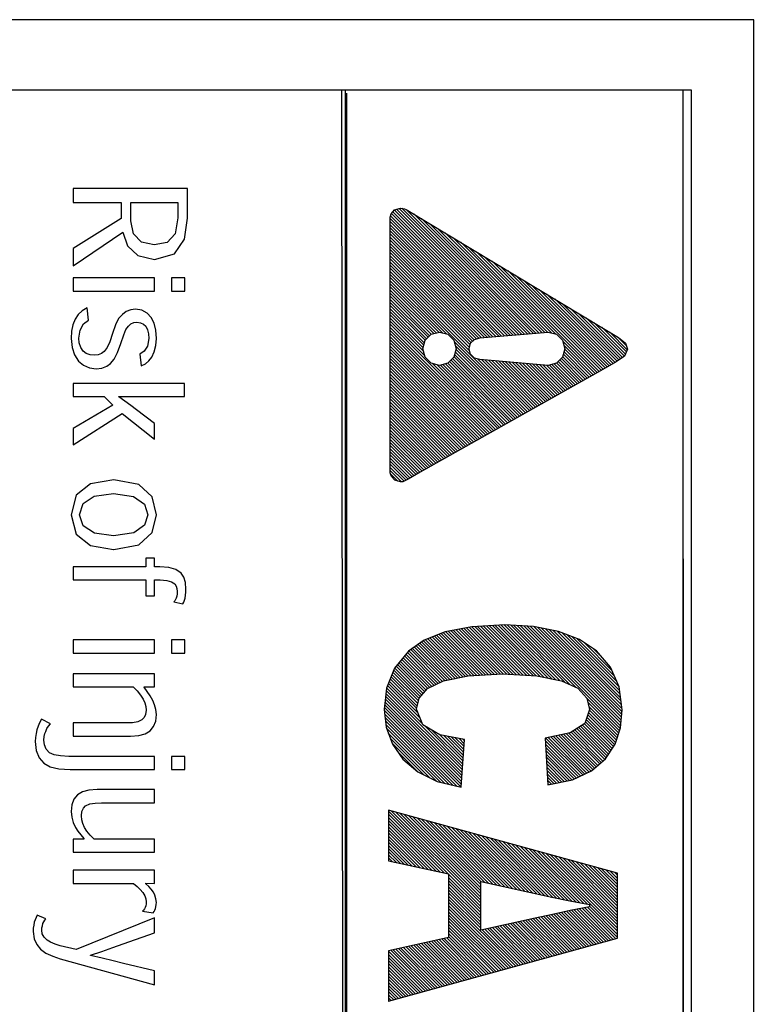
# Model space of a CAD drawing. Extents: x -840 to -217, y -121 to 557.
# Tile 66 of 145: x -408 to -398, y 209 to 223. Entities that reach past the tile are written whole.
import ezdxf

# ---------------------------------------------------------------- set-up
doc = ezdxf.new("R2010")
doc.units = 0
doc.header["$LTSCALE"] = 23.1
doc.layers.add('R912005577_AM_0', color=7, linetype='CONTINUOUS')

msp = doc.modelspace()

# ---------------------------------------------------------------- linework, layer by layer
at = {"layer": 'R912005577_AM_0', "color": 7}
for p, q in [((-397.787, 223.184), (-416.779, 223.184)), ((-397.779, 176.684), (-397.787, 223.184)), ((-403.589, 177.681), (-403.634, 222.19)), ((-403.634, 222.19), (-398.674, 222.19)), ((-398.674, 222.19), (-398.674, 177.681)), ((-403.589, 222.184), (-415.779, 222.184)), ((-403.589, 222.184), (-403.589, 177.681)), ((-398.787, 222.184), (-403.589, 222.184)), ((-403.569, 222.143), (-403.569, 177.638)), ((-398.779, 177.684), (-398.787, 222.184)), ((-398.787, 177.681), (-398.787, 222.184)), ((-407.453, 220.786), (-407.453, 220.587)), ((-405.827, 220.786), (-407.453, 220.786)), ((-405.827, 220.366), (-405.827, 220.786)), ((-407.453, 220.587), (-406.769, 220.587)), ((-406.769, 220.587), (-406.769, 220.36)), ((-406.634, 220.327), (-406.634, 220.587)), ((-406.634, 220.587), (-405.964, 220.587)), ((-405.964, 220.587), (-405.964, 220.371)), ((-405.964, 220.371), (-406.003, 220.142)), ((-402.949, 220.382), (-402.934, 220.429)), ((-402.949, 216.747), (-402.949, 220.382)), ((-402.943, 220.4), (-401.246, 218.703)), ((-402.934, 220.429), (-402.886, 220.483)), ((-402.931, 220.432), (-401.205, 218.706)), ((-402.91, 220.456), (-401.164, 218.71)), ((-402.89, 220.479), (-401.124, 218.713)), ((-402.886, 220.483), (-402.805, 220.509)), ((-402.858, 220.492), (-401.083, 218.717)), ((-402.824, 220.502), (-401.042, 218.72)), ((-402.805, 220.509), (-402.769, 220.504)), ((-402.784, 220.506), (-401.002, 218.724)), ((-402.769, 220.504), (-402.748, 220.496)), ((-402.748, 220.496), (-402.724, 220.491)), ((-402.725, 220.491), (-400.961, 218.727)), ((-402.724, 220.491), (-399.92, 218.801)), ((-402.615, 220.426), (-400.92, 218.731)), ((-406.769, 220.36), (-407.453, 219.936)), ((-406.596, 220.142), (-406.634, 220.327)), ((-405.869, 220.068), (-405.827, 220.366)), ((-402.949, 220.362), (-401.286, 218.699)), ((-402.949, 220.317), (-401.327, 218.696)), ((-402.949, 220.273), (-401.368, 218.692)), ((-402.504, 220.359), (-400.88, 218.734)), ((-402.393, 220.291), (-400.839, 218.738)), ((-407.453, 219.689), (-406.744, 220.168)), ((-406.744, 220.168), (-406.679, 219.974)), ((-406.483, 220.026), (-406.596, 220.142)), ((-406.003, 220.142), (-406.116, 220.02)), ((-402.949, 220.229), (-401.408, 218.688)), ((-402.949, 220.185), (-401.449, 218.685)), ((-402.949, 220.141), (-401.49, 218.681)), ((-402.949, 220.096), (-401.53, 218.678)), ((-402.281, 220.224), (-400.798, 218.741)), ((-402.17, 220.157), (-400.758, 218.745)), ((-406.679, 219.974), (-406.535, 219.835)), ((-406.299, 219.985), (-406.483, 220.026)), ((-406.116, 220.02), (-406.299, 219.985)), ((-406.014, 219.86), (-405.869, 220.068)), ((-402.949, 220.052), (-401.571, 218.674)), ((-402.949, 220.008), (-401.612, 218.671)), ((-402.949, 219.964), (-401.652, 218.667)), ((-402.059, 220.09), (-400.717, 218.748)), ((-401.947, 220.023), (-400.661, 218.737)), ((-401.836, 219.956), (-400.601, 218.721)), ((-407.453, 219.936), (-407.453, 219.689)), ((-406.535, 219.835), (-406.294, 219.781)), ((-406.294, 219.781), (-406.014, 219.86)), ((-402.949, 219.92), (-401.691, 218.661)), ((-402.949, 219.876), (-401.725, 218.652)), ((-402.949, 219.831), (-401.758, 218.64)), ((-401.725, 219.889), (-400.01, 218.174)), ((-401.614, 219.822), (-399.981, 218.19)), ((-402.949, 219.787), (-401.78, 218.618)), ((-402.949, 219.743), (-401.802, 218.596)), ((-402.949, 219.699), (-401.815, 218.565)), ((-401.502, 219.755), (-399.953, 218.206)), ((-401.391, 219.688), (-399.925, 218.222)), ((-402.949, 219.655), (-401.825, 218.531)), ((-402.949, 219.61), (-401.823, 218.484)), ((-402.949, 219.566), (-400.999, 217.616)), ((-401.28, 219.621), (-399.897, 218.238)), ((-401.168, 219.554), (-399.868, 218.253)), ((-407.453, 219.517), (-407.453, 219.329)), ((-406.296, 219.517), (-407.453, 219.517)), ((-406.296, 219.329), (-406.296, 219.517)), ((-406.055, 219.517), (-406.055, 219.329)), ((-405.864, 219.517), (-406.055, 219.517)), ((-405.864, 219.329), (-405.864, 219.517)), ((-402.949, 219.522), (-402.149, 218.722)), ((-402.949, 219.478), (-402.209, 218.738)), ((-402.949, 219.434), (-402.261, 218.746)), ((-401.057, 219.486), (-399.84, 218.269)), ((-400.946, 219.419), (-399.812, 218.285)), ((-407.453, 219.329), (-406.296, 219.329)), ((-406.055, 219.329), (-405.864, 219.329)), ((-402.949, 219.389), (-402.296, 218.737)), ((-402.949, 219.345), (-402.331, 218.727)), ((-402.949, 219.301), (-402.366, 218.718)), ((-402.949, 219.257), (-402.389, 218.697)), ((-400.835, 219.352), (-399.784, 218.301)), ((-400.723, 219.285), (-399.755, 218.317)), ((-402.949, 219.213), (-402.411, 218.675)), ((-402.949, 219.168), (-402.433, 218.653)), ((-402.949, 219.124), (-402.455, 218.631)), ((-400.612, 219.218), (-399.728, 218.334)), ((-400.501, 219.151), (-399.702, 218.352)), ((-407.382, 218.997), (-407.424, 218.931)), ((-407.324, 219.051), (-407.382, 218.997)), ((-407.253, 219.093), (-407.324, 219.051)), ((-407.234, 218.917), (-407.253, 219.093)), ((-406.753, 219), (-406.806, 218.939)), ((-406.697, 219.04), (-406.753, 219)), ((-406.634, 219.064), (-406.697, 219.04)), ((-406.566, 219.072), (-406.634, 219.064)), ((-406.476, 219.058), (-406.566, 219.072)), ((-406.4, 219.017), (-406.476, 219.058)), ((-406.343, 218.954), (-406.4, 219.017)), ((-402.949, 219.08), (-402.465, 218.596)), ((-402.949, 219.036), (-402.474, 218.561)), ((-402.949, 218.992), (-402.483, 218.526)), ((-400.39, 219.084), (-399.676, 218.37)), ((-400.278, 219.017), (-399.65, 218.388)), ((-407.456, 218.851), (-407.473, 218.759)), ((-407.424, 218.931), (-407.456, 218.851)), ((-407.354, 218.776), (-407.306, 218.863)), ((-407.306, 218.863), (-407.234, 218.917)), ((-406.851, 218.853), (-406.893, 218.73)), ((-406.806, 218.939), (-406.851, 218.853)), ((-406.702, 218.784), (-406.666, 218.832)), ((-406.666, 218.832), (-406.63, 218.863)), ((-406.63, 218.863), (-406.589, 218.882)), ((-406.589, 218.882), (-406.546, 218.888)), ((-406.546, 218.888), (-406.493, 218.881)), ((-406.493, 218.881), (-406.451, 218.861)), ((-406.451, 218.861), (-406.418, 218.831)), ((-406.303, 218.874), (-406.343, 218.954)), ((-406.278, 218.776), (-406.303, 218.874)), ((-402.949, 218.947), (-402.478, 218.477)), ((-402.949, 218.903), (-402.462, 218.416)), ((-402.949, 218.859), (-401.451, 217.361)), ((-400.167, 218.95), (-399.624, 218.406)), ((-400.056, 218.883), (-399.609, 218.436)), ((-407.473, 218.759), (-407.479, 218.657)), ((-407.371, 218.662), (-407.354, 218.776)), ((-406.893, 218.73), (-406.931, 218.609)), ((-406.775, 218.586), (-406.734, 218.71)), ((-406.734, 218.71), (-406.702, 218.784)), ((-406.418, 218.831), (-406.395, 218.781)), ((-406.395, 218.781), (-406.382, 218.722)), ((-406.382, 218.722), (-406.377, 218.658)), ((-406.27, 218.657), (-406.278, 218.776)), ((-402.949, 218.815), (-401.48, 217.346)), ((-402.949, 218.771), (-401.508, 217.33)), ((-402.949, 218.726), (-401.536, 217.314)), ((-402.455, 218.631), (-402.37, 218.717)), ((-402.37, 218.717), (-402.25, 218.749)), ((-402.25, 218.749), (-402.13, 218.717)), ((-402.13, 218.717), (-402.044, 218.631)), ((-401.676, 218.665), (-400.706, 218.749)), ((-400.706, 218.749), (-400.586, 218.717)), ((-400.586, 218.717), (-400.501, 218.631)), ((-399.944, 218.816), (-399.596, 218.467)), ((-399.92, 218.801), (-399.708, 218.672)), ((-399.832, 218.747), (-399.583, 218.498)), ((-407.479, 218.657), (-407.467, 218.53)), ((-407.364, 218.594), (-407.371, 218.662)), ((-407.343, 218.53), (-407.364, 218.594)), ((-406.931, 218.609), (-406.967, 218.527)), ((-406.821, 218.456), (-406.775, 218.586)), ((-406.377, 218.658), (-406.396, 218.55)), ((-406.299, 218.467), (-406.277, 218.556)), ((-406.277, 218.556), (-406.27, 218.657)), ((-402.949, 218.682), (-401.564, 217.298)), ((-402.949, 218.638), (-401.593, 217.282)), ((-402.949, 218.594), (-401.621, 217.266)), ((-402.487, 218.511), (-402.455, 218.631)), ((-402.044, 218.631), (-402.012, 218.511)), ((-402.039, 218.612), (-401.027, 217.6)), ((-401.83, 218.511), (-401.809, 218.589)), ((-401.809, 218.589), (-401.754, 218.644)), ((-401.754, 218.644), (-401.676, 218.665)), ((-400.501, 218.631), (-400.469, 218.511)), ((-400.497, 218.617), (-400.038, 218.158)), ((-400.481, 218.557), (-400.066, 218.142)), ((-399.719, 218.678), (-399.595, 218.555)), ((-399.708, 218.672), (-399.606, 218.589)), ((-399.606, 218.589), (-399.579, 218.506)), ((-407.467, 218.53), (-407.431, 218.423)), ((-407.431, 218.423), (-407.377, 218.337)), ((-407.307, 218.476), (-407.343, 218.53)), ((-407.266, 218.445), (-407.307, 218.476)), ((-407.212, 218.425), (-407.266, 218.445)), ((-407.145, 218.419), (-407.212, 218.425)), ((-407.098, 218.424), (-407.145, 218.419)), ((-407.051, 218.442), (-407.098, 218.424)), ((-407.009, 218.473), (-407.051, 218.442)), ((-406.967, 218.527), (-407.009, 218.473)), ((-406.868, 218.365), (-406.821, 218.456)), ((-406.442, 218.475), (-406.504, 218.432)), ((-406.504, 218.432), (-406.486, 218.267)), ((-406.396, 218.55), (-406.442, 218.475)), ((-406.336, 218.39), (-406.299, 218.467)), ((-402.949, 218.55), (-401.649, 217.25)), ((-402.949, 218.505), (-401.677, 217.234)), ((-402.949, 218.461), (-401.706, 217.218)), ((-402.949, 218.417), (-401.734, 217.202)), ((-402.455, 218.391), (-402.487, 218.511)), ((-402.012, 218.511), (-402.044, 218.391)), ((-402.034, 218.43), (-401.14, 217.537)), ((-402.024, 218.465), (-401.112, 217.553)), ((-402.023, 218.552), (-401.056, 217.584)), ((-402.015, 218.5), (-401.084, 217.569)), ((-401.809, 218.434), (-401.83, 218.511)), ((-401.754, 218.379), (-401.809, 218.434)), ((-400.469, 218.511), (-400.501, 218.391)), ((-400.49, 218.433), (-400.151, 218.094)), ((-400.48, 218.468), (-400.123, 218.11)), ((-400.471, 218.503), (-400.095, 218.126)), ((-399.579, 218.506), (-399.621, 218.408)), ((-407.377, 218.337), (-407.305, 218.276)), ((-407.305, 218.276), (-407.221, 218.239)), ((-406.975, 218.262), (-406.922, 218.3)), ((-406.922, 218.3), (-406.868, 218.365)), ((-406.486, 218.267), (-406.426, 218.297)), ((-406.426, 218.297), (-406.376, 218.338)), ((-406.376, 218.338), (-406.336, 218.39)), ((-402.949, 218.373), (-401.762, 217.186)), ((-402.949, 218.329), (-401.791, 217.17)), ((-402.949, 218.285), (-401.819, 217.154)), ((-402.37, 218.306), (-402.455, 218.391)), ((-402.25, 218.274), (-402.37, 218.306)), ((-402.345, 218.299), (-401.423, 217.377)), ((-402.284, 218.283), (-401.395, 217.393)), ((-402.13, 218.306), (-402.25, 218.274)), ((-402.235, 218.278), (-401.367, 217.409)), ((-402.2, 218.287), (-401.338, 217.425)), ((-402.165, 218.296), (-401.31, 217.441)), ((-402.131, 218.306), (-401.282, 217.457)), ((-402.044, 218.391), (-402.13, 218.306)), ((-402.108, 218.328), (-401.253, 217.473)), ((-402.086, 218.35), (-401.225, 217.489)), ((-402.064, 218.372), (-401.197, 217.505)), ((-402.043, 218.395), (-401.169, 217.521)), ((-401.676, 218.358), (-401.754, 218.379)), ((-401.703, 218.365), (-400.971, 217.632)), ((-400.706, 218.274), (-401.676, 218.358)), ((-401.65, 218.355), (-400.943, 217.648)), ((-401.601, 218.351), (-400.914, 217.664)), ((-401.553, 218.347), (-400.886, 217.68)), ((-401.504, 218.343), (-400.858, 217.696)), ((-401.456, 218.338), (-400.829, 217.712)), ((-401.408, 218.334), (-400.801, 217.728)), ((-401.359, 218.33), (-400.773, 217.744)), ((-401.311, 218.326), (-400.745, 217.76)), ((-401.263, 218.322), (-400.716, 217.776)), ((-401.214, 218.318), (-400.688, 217.792)), ((-401.166, 218.313), (-400.66, 217.807)), ((-401.117, 218.309), (-400.632, 217.823)), ((-401.069, 218.305), (-400.603, 217.839)), ((-401.021, 218.301), (-400.575, 217.855)), ((-400.972, 218.297), (-400.547, 217.871)), ((-400.924, 218.292), (-400.519, 217.887)), ((-400.875, 218.288), (-400.49, 217.903)), ((-400.827, 218.284), (-400.462, 217.919)), ((-400.779, 218.28), (-400.434, 217.935)), ((-400.73, 218.276), (-400.405, 217.951)), ((-400.586, 218.306), (-400.706, 218.274)), ((-400.689, 218.278), (-400.377, 217.967)), ((-400.654, 218.288), (-400.349, 217.983)), ((-400.619, 218.297), (-400.321, 217.999)), ((-400.501, 218.391), (-400.586, 218.306)), ((-400.585, 218.307), (-400.292, 218.014)), ((-400.563, 218.329), (-400.264, 218.03)), ((-400.541, 218.352), (-400.236, 218.046)), ((-400.519, 218.374), (-400.208, 218.062)), ((-400.499, 218.398), (-400.179, 218.078)), ((-399.741, 218.326), (-399.931, 218.218)), ((-399.621, 218.408), (-399.741, 218.326)), ((-407.221, 218.239), (-407.123, 218.228)), ((-407.123, 218.228), (-407.043, 218.237)), ((-407.043, 218.237), (-406.975, 218.262)), ((-402.949, 218.24), (-401.847, 217.138)), ((-402.949, 218.196), (-401.875, 217.123)), ((-402.949, 218.152), (-401.904, 217.107)), ((-399.931, 218.218), (-402.522, 216.758)), ((-407.453, 218.02), (-407.453, 217.832)), ((-405.872, 218.02), (-407.453, 218.02)), ((-405.872, 217.832), (-405.872, 218.02)), ((-402.949, 218.108), (-401.932, 217.091)), ((-402.949, 218.064), (-401.96, 217.075)), ((-402.949, 218.019), (-401.988, 217.059)), ((-402.949, 217.975), (-402.017, 217.043)), ((-402.949, 217.931), (-402.045, 217.027)), ((-402.949, 217.887), (-402.073, 217.011)), ((-407.453, 217.832), (-407.009, 217.832)), ((-407.009, 217.832), (-406.888, 217.709)), ((-406.803, 217.829), (-406.803, 217.835)), ((-406.803, 217.835), (-406.715, 217.833)), ((-406.717, 217.768), (-406.803, 217.829)), ((-406.633, 217.706), (-406.717, 217.768)), ((-406.715, 217.833), (-406.632, 217.832)), ((-406.632, 217.832), (-406.547, 217.832)), ((-406.547, 217.832), (-405.872, 217.832)), ((-402.949, 217.843), (-402.101, 216.995)), ((-402.949, 217.798), (-402.13, 216.979)), ((-402.949, 217.754), (-402.158, 216.963)), ((-406.888, 217.709), (-407.453, 217.381)), ((-407.453, 217.146), (-406.755, 217.59)), ((-406.755, 217.59), (-406.296, 217.228)), ((-406.552, 217.645), (-406.633, 217.706)), ((-406.296, 217.448), (-406.552, 217.645)), ((-402.949, 217.71), (-402.186, 216.947)), ((-402.949, 217.666), (-402.215, 216.931)), ((-402.949, 217.622), (-402.243, 216.916)), ((-402.949, 217.577), (-402.271, 216.9)), ((-406.296, 217.228), (-406.296, 217.448)), ((-402.949, 217.533), (-402.299, 216.884)), ((-402.949, 217.489), (-402.328, 216.868)), ((-402.949, 217.445), (-402.356, 216.852)), ((-407.453, 217.381), (-407.453, 217.146)), ((-402.949, 217.401), (-402.384, 216.836)), ((-402.949, 217.356), (-402.412, 216.82)), ((-402.949, 217.312), (-402.441, 216.804)), ((-402.949, 217.268), (-402.469, 216.788)), ((-402.949, 217.224), (-402.497, 216.772)), ((-402.949, 217.18), (-402.525, 216.756)), ((-402.949, 217.135), (-402.553, 216.74)), ((-402.949, 217.091), (-402.581, 216.724)), ((-402.949, 217.047), (-402.609, 216.707)), ((-402.949, 217.003), (-402.637, 216.691)), ((-402.949, 216.959), (-402.665, 216.675)), ((-402.949, 216.915), (-402.693, 216.659)), ((-402.949, 216.87), (-402.723, 216.645)), ((-402.949, 216.826), (-402.753, 216.631)), ((-402.949, 216.782), (-402.788, 216.621)), ((-402.932, 216.695), (-402.949, 216.747)), ((-402.522, 216.758), (-402.696, 216.657)), ((-407.206, 216.595), (-407.41, 216.432)), ((-406.875, 216.648), (-407.206, 216.595)), ((-406.521, 216.583), (-406.875, 216.648)), ((-402.944, 216.733), (-402.842, 216.631)), ((-402.882, 216.643), (-402.932, 216.695)), ((-402.805, 216.62), (-402.882, 216.643)), ((-402.769, 216.623), (-402.805, 216.62)), ((-402.696, 216.657), (-402.769, 216.623)), ((-407.154, 216.418), (-406.877, 216.456)), ((-406.877, 216.456), (-406.593, 216.413)), ((-406.328, 216.409), (-406.521, 216.583)), ((-407.41, 216.432), (-407.479, 216.155)), ((-407.311, 216.312), (-407.154, 216.418)), ((-406.593, 216.413), (-406.439, 216.303)), ((-406.27, 216.155), (-406.328, 216.409)), ((-407.36, 216.155), (-407.311, 216.312)), ((-406.439, 216.303), (-406.393, 216.155)), ((-407.479, 216.155), (-407.408, 215.88)), ((-407.36, 216.152), (-407.36, 216.155)), ((-407.307, 215.995), (-407.36, 216.152)), ((-406.393, 216.155), (-406.439, 216.006)), ((-406.328, 215.9), (-406.27, 216.155)), ((-407.147, 215.891), (-407.307, 215.995)), ((-406.592, 215.896), (-406.877, 215.854)), ((-406.439, 216.006), (-406.592, 215.896)), ((-406.521, 215.726), (-406.328, 215.9)), ((-407.408, 215.88), (-407.204, 215.716)), ((-406.877, 215.854), (-407.147, 215.891)), ((-407.204, 215.716), (-406.877, 215.662)), ((-406.877, 215.662), (-406.875, 215.662)), ((-406.875, 215.662), (-406.521, 215.726)), ((-406.42, 215.538), (-406.42, 215.416)), ((-406.296, 215.538), (-406.42, 215.538)), ((-406.296, 215.416), (-406.296, 215.538)), ((-407.453, 215.416), (-407.453, 215.228)), ((-406.42, 215.416), (-407.453, 215.416)), ((-406.221, 215.416), (-406.296, 215.416)), ((-406.093, 215.407), (-406.221, 215.416)), ((-405.991, 215.377), (-406.093, 215.407)), ((-405.918, 215.326), (-405.991, 215.377)), ((-407.453, 215.228), (-406.42, 215.228)), ((-406.42, 215.228), (-406.42, 215.001)), ((-406.296, 215.001), (-406.296, 215.228)), ((-406.296, 215.228), (-406.218, 215.228)), ((-406.218, 215.228), (-406.123, 215.222)), ((-406.123, 215.222), (-406.053, 215.203)), ((-406.053, 215.203), (-406.009, 215.173)), ((-405.881, 215.267), (-405.918, 215.326)), ((-405.857, 215.191), (-405.881, 215.267)), ((-406.009, 215.173), (-405.989, 215.141)), ((-405.989, 215.141), (-405.978, 215.105)), ((-405.978, 215.105), (-405.974, 215.065)), ((-405.974, 215.065), (-405.976, 215.031)), ((-405.849, 215.099), (-405.857, 215.191)), ((-405.85, 215.054), (-405.849, 215.099)), ((-406.42, 215.001), (-406.296, 215.001)), ((-406.009, 214.929), (-406.021, 214.915)), ((-405.999, 214.948), (-406.009, 214.929)), ((-405.989, 214.97), (-405.999, 214.948)), ((-405.981, 214.999), (-405.989, 214.97)), ((-405.976, 215.031), (-405.981, 214.999)), ((-405.882, 214.913), (-405.871, 214.941)), ((-405.871, 214.941), (-405.863, 214.97)), ((-405.863, 214.97), (-405.854, 215.011)), ((-405.854, 215.011), (-405.85, 215.054)), ((-406.021, 214.915), (-405.896, 214.887)), ((-405.896, 214.887), (-405.882, 214.913)), ((-401.79, 214.564), (-402.168, 214.489)), ((-402.123, 214.498), (-401.51, 213.884)), ((-402.086, 214.505), (-401.468, 213.887)), ((-402.049, 214.512), (-401.426, 213.889)), ((-402.012, 214.52), (-401.384, 213.891)), ((-401.975, 214.527), (-401.341, 213.892)), ((-401.939, 214.534), (-401.294, 213.89)), ((-401.902, 214.541), (-401.247, 213.887)), ((-401.865, 214.549), (-401.201, 213.885)), ((-401.828, 214.556), (-401.154, 213.882)), ((-401.791, 214.563), (-401.108, 213.88)), ((-401.322, 214.59), (-401.79, 214.564)), ((-401.749, 214.566), (-401.061, 213.878)), ((-401.708, 214.568), (-401.014, 213.875)), ((-401.666, 214.571), (-400.968, 213.873)), ((-401.624, 214.573), (-400.921, 213.87)), ((-401.582, 214.575), (-400.875, 213.868)), ((-401.54, 214.578), (-400.821, 213.858)), ((-401.498, 214.58), (-400.766, 213.847)), ((-401.457, 214.582), (-400.71, 213.836)), ((-401.415, 214.585), (-400.655, 213.825)), ((-401.373, 214.587), (-400.6, 213.814)), ((-401.331, 214.589), (-400.545, 213.803)), ((-400.915, 214.567), (-401.322, 214.59)), ((-401.285, 214.588), (-400.476, 213.779)), ((-401.238, 214.585), (-400.393, 213.74)), ((-401.192, 214.583), (-400.309, 213.701)), ((-401.145, 214.58), (-399.684, 213.119)), ((-401.098, 214.577), (-399.678, 213.157)), ((-401.051, 214.575), (-399.674, 213.198)), ((-401.004, 214.572), (-399.67, 213.238)), ((-400.957, 214.569), (-399.666, 213.278)), ((-400.561, 214.498), (-400.915, 214.567)), ((-400.91, 214.566), (-399.662, 213.319)), ((-400.855, 214.555), (-399.659, 213.359)), ((-400.8, 214.545), (-399.659, 213.404)), ((-400.745, 214.534), (-399.666, 213.455)), ((-400.69, 214.523), (-399.672, 213.505)), ((-400.635, 214.512), (-399.679, 213.556)), ((-400.58, 214.502), (-399.685, 213.607)), ((-400.263, 214.383), (-400.561, 214.498)), ((-407.453, 214.377), (-407.453, 214.19)), ((-406.296, 214.377), (-407.453, 214.377)), ((-406.296, 214.19), (-406.296, 214.377)), ((-406.055, 214.377), (-406.055, 214.19)), ((-405.864, 214.377), (-406.055, 214.377)), ((-405.864, 214.19), (-405.864, 214.377)), ((-402.465, 214.371), (-402.691, 214.215)), ((-402.475, 214.364), (-401.955, 213.844)), ((-402.168, 214.489), (-402.465, 214.371)), ((-402.446, 214.378), (-401.919, 213.851)), ((-402.414, 214.391), (-401.882, 213.859)), ((-402.382, 214.403), (-401.845, 213.866)), ((-402.351, 214.416), (-401.804, 213.869)), ((-402.319, 214.429), (-401.762, 213.871)), ((-402.287, 214.441), (-401.72, 213.873)), ((-402.256, 214.454), (-401.678, 213.875)), ((-402.224, 214.466), (-401.636, 213.878)), ((-402.193, 214.479), (-401.594, 213.88)), ((-402.16, 214.49), (-401.552, 213.882)), ((-400.514, 214.48), (-399.692, 213.657)), ((-400.442, 214.452), (-399.698, 213.708)), ((-400.37, 214.424), (-399.732, 213.786)), ((-400.298, 214.396), (-399.767, 213.865)), ((-400.021, 214.222), (-400.263, 214.383)), ((-402.685, 214.22), (-402.238, 213.773)), ((-402.658, 214.238), (-402.208, 213.787)), ((-402.632, 214.256), (-402.175, 213.798)), ((-402.606, 214.274), (-402.138, 213.806)), ((-402.58, 214.292), (-402.102, 213.813)), ((-402.554, 214.31), (-402.065, 213.821)), ((-402.527, 214.328), (-402.028, 213.829)), ((-402.501, 214.346), (-401.992, 213.836)), ((-400.196, 214.338), (-399.802, 213.944)), ((-400.063, 214.25), (-399.936, 214.122)), ((-399.822, 213.99), (-400.021, 214.222)), ((-407.453, 214.19), (-406.296, 214.19)), ((-406.055, 214.19), (-405.864, 214.19)), ((-402.691, 214.215), (-402.89, 213.975)), ((-402.786, 214.1), (-402.387, 213.701)), ((-402.766, 214.124), (-402.357, 213.715)), ((-402.746, 214.148), (-402.327, 213.729)), ((-402.726, 214.173), (-402.297, 213.744)), ((-402.706, 214.197), (-402.268, 213.758)), ((-402.89, 213.975), (-403.002, 213.692)), ((-402.9, 213.949), (-402.52, 213.569)), ((-402.886, 213.979), (-402.5, 213.593)), ((-402.866, 214.003), (-402.479, 213.616)), ((-402.846, 214.028), (-402.458, 213.64)), ((-402.826, 214.052), (-402.438, 213.663)), ((-402.806, 214.076), (-402.416, 213.686)), ((-399.699, 213.71), (-399.822, 213.99)), ((-407.453, 213.896), (-407.453, 213.708)), ((-406.296, 213.896), (-407.453, 213.896)), ((-406.296, 213.708), (-406.296, 213.896)), ((-402.95, 213.822), (-402.565, 213.437)), ((-402.938, 213.854), (-402.557, 213.473)), ((-402.925, 213.885), (-402.548, 213.509)), ((-402.913, 213.917), (-402.54, 213.545)), ((-402.193, 213.795), (-401.844, 213.867)), ((-401.844, 213.867), (-401.353, 213.893)), ((-401.353, 213.893), (-400.866, 213.868)), ((-400.866, 213.868), (-400.515, 213.797)), ((-407.453, 213.708), (-406.599, 213.708)), ((-406.599, 213.708), (-406.544, 213.654)), ((-406.445, 213.703), (-406.445, 213.711)), ((-406.445, 213.711), (-406.296, 213.708)), ((-406.399, 213.643), (-406.445, 213.703)), ((-403.002, 213.692), (-403.037, 213.386)), ((-403, 213.695), (-402.494, 213.189)), ((-402.988, 213.727), (-402.523, 213.263)), ((-402.975, 213.759), (-402.553, 213.337)), ((-402.963, 213.79), (-402.573, 213.401)), ((-402.539, 213.548), (-402.418, 213.685)), ((-402.418, 213.685), (-402.193, 213.795)), ((-400.515, 213.797), (-400.284, 213.689)), ((-400.284, 213.689), (-400.157, 213.55)), ((-399.657, 213.382), (-399.699, 213.71)), ((-406.544, 213.654), (-406.495, 213.593)), ((-406.495, 213.593), (-406.458, 213.536)), ((-406.458, 213.536), (-406.434, 213.484)), ((-406.357, 213.581), (-406.399, 213.643)), ((-406.321, 213.518), (-406.357, 213.581)), ((-403.019, 213.538), (-401.93, 212.449)), ((-403.015, 213.577), (-401.927, 212.49)), ((-403.01, 213.617), (-401.924, 212.531)), ((-403.006, 213.657), (-401.921, 212.572)), ((-402.575, 213.392), (-402.539, 213.548)), ((-400.157, 213.55), (-400.119, 213.388)), ((-400.157, 213.548), (-399.695, 213.086)), ((-406.434, 213.484), (-406.419, 213.432)), ((-406.414, 213.381), (-406.422, 213.319)), ((-406.419, 213.432), (-406.414, 213.381)), ((-406.294, 213.455), (-406.321, 213.518)), ((-406.276, 213.388), (-406.294, 213.455)), ((-406.27, 213.318), (-406.276, 213.388)), ((-403.037, 213.386), (-403.007, 213.135)), ((-403.033, 213.419), (-401.939, 212.325)), ((-403.028, 213.458), (-401.936, 212.366)), ((-403.024, 213.498), (-401.933, 212.407)), ((-402.486, 213.17), (-402.575, 213.392)), ((-400.119, 213.388), (-400.187, 213.187)), ((-400.143, 213.49), (-399.705, 213.052)), ((-400.129, 213.432), (-399.716, 213.019)), ((-400.121, 213.38), (-399.727, 212.986)), ((-399.68, 213.13), (-399.657, 213.382)), ((-407.903, 213.249), (-407.929, 213.199)), ((-407.775, 213.183), (-407.903, 213.249)), ((-406.475, 213.24), (-406.535, 213.213)), ((-406.443, 213.273), (-406.475, 213.24)), ((-406.422, 213.319), (-406.443, 213.273)), ((-406.279, 213.224), (-406.27, 213.318)), ((-403.036, 213.377), (-401.946, 212.288)), ((-403.03, 213.327), (-402.004, 212.301)), ((-403.024, 213.277), (-402.061, 212.315)), ((-400.166, 213.248), (-399.779, 212.861)), ((-400.155, 213.281), (-399.761, 212.887)), ((-400.144, 213.314), (-399.749, 212.919)), ((-400.133, 213.347), (-399.738, 212.952)), ((-407.966, 213.1), (-407.978, 213.047)), ((-407.95, 213.15), (-407.966, 213.1)), ((-407.929, 213.199), (-407.95, 213.15)), ((-407.841, 213.077), (-407.823, 213.116)), ((-407.823, 213.116), (-407.801, 213.151)), ((-407.801, 213.151), (-407.775, 213.183)), ((-407.453, 213.197), (-407.453, 213.009)), ((-406.697, 213.197), (-407.453, 213.197)), ((-406.61, 213.2), (-406.697, 213.197)), ((-406.535, 213.213), (-406.61, 213.2)), ((-406.36, 213.084), (-406.309, 213.145)), ((-406.309, 213.145), (-406.279, 213.224)), ((-403.018, 213.227), (-402.119, 212.328)), ((-403.012, 213.177), (-402.177, 212.342)), ((-403.007, 213.135), (-402.918, 212.897)), ((-403.003, 213.123), (-402.235, 212.355)), ((-402.245, 213.029), (-402.486, 213.17)), ((-402.458, 213.154), (-401.918, 212.613)), ((-400.187, 213.187), (-400.395, 213.058)), ((-400.327, 213.1), (-399.904, 212.677)), ((-400.3, 213.117), (-399.883, 212.7)), ((-400.273, 213.134), (-399.866, 212.726)), ((-400.246, 213.15), (-399.848, 212.753)), ((-400.218, 213.167), (-399.831, 212.78)), ((-400.191, 213.184), (-399.814, 212.807)), ((-400.177, 213.215), (-399.796, 212.834)), ((-399.756, 212.896), (-399.68, 213.13)), ((-407.986, 212.992), (-407.989, 212.933)), ((-407.978, 213.047), (-407.986, 212.992)), ((-407.866, 212.951), (-407.862, 213.005)), ((-407.862, 213.005), (-407.852, 213.046)), ((-407.852, 213.046), (-407.841, 213.077)), ((-407.453, 213.009), (-406.639, 213.009)), ((-406.639, 213.009), (-406.52, 213.018)), ((-406.52, 213.018), (-406.429, 213.043)), ((-406.429, 213.043), (-406.36, 213.084)), ((-402.976, 213.053), (-402.298, 212.375)), ((-402.95, 212.982), (-402.385, 212.418)), ((-402.352, 213.091), (-401.915, 212.655)), ((-401.893, 212.961), (-402.245, 213.029)), ((-402.245, 213.029), (-401.912, 212.696)), ((-402.19, 213.018), (-401.909, 212.737)), ((-402.136, 213.008), (-401.906, 212.778)), ((-402.081, 212.997), (-401.903, 212.819)), ((-402.026, 212.986), (-401.9, 212.861)), ((-401.971, 212.976), (-401.897, 212.902)), ((-401.942, 212.287), (-401.893, 212.961)), ((-401.916, 212.965), (-401.894, 212.943)), ((-400.395, 213.058), (-400.747, 212.983)), ((-400.747, 212.983), (-400.71, 212.319)), ((-400.742, 212.984), (-400.216, 212.458)), ((-400.705, 212.992), (-400.186, 212.472)), ((-400.669, 212.999), (-400.156, 212.486)), ((-400.632, 213.007), (-400.126, 212.5)), ((-400.596, 213.015), (-400.096, 212.514)), ((-400.56, 213.023), (-400.071, 212.534)), ((-400.523, 213.03), (-400.047, 212.554)), ((-400.487, 213.038), (-400.023, 212.574)), ((-400.45, 213.046), (-399.999, 212.595)), ((-400.414, 213.054), (-399.975, 212.615)), ((-400.382, 213.066), (-399.952, 212.636)), ((-400.354, 213.083), (-399.928, 212.656)), ((-407.989, 212.933), (-407.976, 212.806)), ((-407.858, 212.887), (-407.866, 212.951)), ((-407.833, 212.825), (-407.858, 212.887)), ((-407.788, 212.773), (-407.833, 212.825)), ((-402.923, 212.912), (-402.473, 212.461)), ((-402.918, 212.897), (-402.768, 212.683)), ((-400.745, 212.943), (-400.246, 212.444)), ((-400.742, 212.896), (-400.276, 212.43)), ((-400.74, 212.849), (-400.307, 212.416)), ((-399.89, 212.688), (-399.756, 212.896)), ((-407.976, 212.806), (-407.935, 212.704)), ((-407.935, 212.704), (-407.868, 212.625)), ((-407.722, 212.744), (-407.788, 212.773)), ((-407.633, 212.728), (-407.722, 212.744)), ((-407.515, 212.723), (-407.633, 212.728)), ((-406.296, 212.723), (-407.515, 212.723)), ((-406.296, 212.535), (-406.296, 212.723)), ((-406.055, 212.723), (-406.055, 212.535)), ((-405.864, 212.723), (-406.055, 212.723)), ((-405.864, 212.535), (-405.864, 212.723)), ((-402.837, 212.781), (-402.568, 212.512)), ((-402.768, 212.683), (-402.556, 212.502)), ((-400.737, 212.802), (-400.337, 212.402)), ((-400.734, 212.755), (-400.368, 212.389)), ((-400.732, 212.709), (-400.405, 212.382)), ((-400.09, 212.517), (-399.89, 212.688)), ((-407.868, 212.625), (-407.777, 212.574)), ((-407.777, 212.574), (-407.655, 212.544)), ((-407.655, 212.544), (-407.493, 212.535)), ((-400.729, 212.662), (-400.441, 212.374)), ((-400.727, 212.615), (-400.478, 212.366)), ((-400.724, 212.568), (-400.515, 212.359)), ((-407.493, 212.535), (-406.296, 212.535)), ((-406.055, 212.535), (-405.864, 212.535)), ((-402.556, 212.502), (-402.281, 212.366)), ((-400.721, 212.521), (-400.551, 212.351)), ((-400.719, 212.475), (-400.588, 212.344)), ((-400.716, 212.428), (-400.624, 212.336)), ((-400.361, 212.391), (-400.09, 212.517)), ((-402.281, 212.366), (-401.942, 212.287)), ((-400.713, 212.381), (-400.661, 212.329)), ((-400.711, 212.334), (-400.698, 212.321)), ((-400.71, 212.319), (-400.361, 212.391)), ((-407.39, 212.177), (-407.44, 212.114)), ((-407.321, 212.217), (-407.39, 212.177)), ((-407.229, 212.242), (-407.321, 212.217)), ((-407.11, 212.25), (-407.229, 212.242)), ((-406.296, 212.25), (-407.11, 212.25)), ((-406.296, 212.062), (-406.296, 212.25)), ((-407.47, 212.034), (-407.479, 211.939)), ((-407.44, 212.114), (-407.47, 212.034)), ((-407.327, 211.941), (-407.305, 211.988)), ((-407.305, 211.988), (-407.275, 212.02)), ((-407.275, 212.02), (-407.215, 212.047)), ((-407.215, 212.047), (-407.139, 212.06)), ((-407.139, 212.06), (-407.051, 212.062)), ((-407.051, 212.062), (-406.296, 212.062)), ((-407.479, 211.939), (-407.472, 211.86)), ((-407.472, 211.86), (-407.451, 211.785)), ((-407.335, 211.877), (-407.327, 211.941)), ((-407.33, 211.823), (-407.335, 211.877)), ((-399.721, 211.062), (-402.972, 211.957)), ((-402.972, 211.957), (-402.972, 211.239)), ((-402.972, 211.944), (-401.664, 210.636)), ((-402.972, 211.9), (-402.127, 211.055)), ((-402.972, 211.856), (-402.184, 211.067)), ((-402.929, 211.944), (-401.664, 210.68)), ((-402.868, 211.928), (-401.664, 210.724)), ((-402.807, 211.911), (-401.664, 210.768)), ((-402.746, 211.894), (-401.664, 210.812)), ((-402.685, 211.877), (-401.664, 210.857)), ((-402.624, 211.861), (-401.664, 210.901)), ((-402.563, 211.844), (-401.664, 210.945)), ((-407.451, 211.785), (-407.419, 211.714)), ((-407.419, 211.714), (-407.383, 211.658)), ((-407.314, 211.767), (-407.33, 211.823)), ((-407.289, 211.711), (-407.314, 211.767)), ((-407.255, 211.658), (-407.289, 211.711)), ((-402.972, 211.811), (-402.24, 211.079)), ((-402.972, 211.767), (-402.297, 211.092)), ((-402.972, 211.723), (-402.353, 211.104)), ((-402.502, 211.827), (-401.61, 210.936)), ((-402.441, 211.81), (-401.554, 210.923)), ((-402.38, 211.794), (-401.497, 210.911)), ((-402.319, 211.777), (-401.44, 210.898)), ((-402.258, 211.76), (-401.384, 210.886)), ((-402.197, 211.743), (-401.327, 210.873)), ((-402.136, 211.727), (-401.27, 210.861)), ((-402.075, 211.71), (-401.214, 210.848)), ((-407.383, 211.658), (-407.343, 211.606)), ((-407.343, 211.606), (-407.299, 211.555)), ((-407.209, 211.603), (-407.255, 211.658)), ((-407.153, 211.549), (-407.209, 211.603)), ((-402.972, 211.679), (-402.41, 211.116)), ((-402.972, 211.635), (-402.466, 211.128)), ((-402.972, 211.591), (-402.523, 211.141)), ((-402.014, 211.693), (-401.157, 210.836)), ((-401.953, 211.676), (-401.1, 210.823)), ((-401.892, 211.659), (-401.044, 210.811)), ((-401.831, 211.643), (-400.987, 210.798)), ((-401.77, 211.626), (-400.93, 210.786)), ((-401.709, 211.609), (-400.874, 210.773)), ((-401.648, 211.592), (-400.817, 210.761)), ((-401.587, 211.576), (-400.76, 210.748)), ((-407.453, 211.549), (-407.453, 211.361)), ((-407.299, 211.546), (-407.453, 211.549)), ((-407.299, 211.555), (-407.299, 211.546)), ((-406.296, 211.549), (-407.153, 211.549)), ((-406.296, 211.361), (-406.296, 211.549)), ((-402.972, 211.546), (-402.579, 211.153)), ((-402.972, 211.502), (-402.636, 211.165)), ((-402.972, 211.458), (-402.692, 211.178)), ((-401.527, 211.559), (-400.704, 210.736)), ((-401.466, 211.542), (-400.647, 210.724)), ((-401.405, 211.525), (-400.591, 210.712)), ((-401.344, 211.509), (-400.535, 210.7)), ((-401.283, 211.492), (-400.479, 210.688)), ((-401.222, 211.475), (-400.423, 210.677)), ((-401.161, 211.458), (-400.368, 210.666)), ((-401.1, 211.441), (-400.314, 210.656)), ((-401.039, 211.425), (-400.26, 210.646)), ((-407.453, 211.361), (-406.296, 211.361)), ((-402.972, 211.414), (-402.749, 211.19)), ((-402.972, 211.37), (-402.805, 211.202)), ((-402.972, 211.325), (-402.862, 211.214)), ((-402.972, 211.281), (-402.918, 211.227)), ((-400.978, 211.408), (-400.206, 210.636)), ((-400.917, 211.391), (-400.151, 210.626)), ((-400.856, 211.374), (-399.721, 210.239)), ((-400.795, 211.358), (-399.721, 210.283)), ((-400.734, 211.341), (-399.721, 210.328)), ((-400.673, 211.324), (-399.721, 210.372)), ((-400.612, 211.307), (-399.721, 210.416)), ((-400.551, 211.291), (-399.721, 210.46)), ((-402.972, 211.239), (-402.12, 211.053)), ((-400.49, 211.274), (-399.721, 210.504)), ((-400.429, 211.257), (-399.721, 210.549)), ((-400.368, 211.24), (-399.721, 210.593)), ((-400.307, 211.224), (-399.721, 210.637)), ((-400.246, 211.207), (-399.721, 210.681)), ((-400.185, 211.19), (-399.721, 210.725)), ((-400.124, 211.173), (-399.721, 210.769)), ((-400.063, 211.156), (-399.721, 210.814)), ((-407.453, 211.105), (-407.453, 210.917)), ((-406.296, 211.105), (-407.453, 211.105)), ((-406.296, 210.917), (-406.296, 211.105)), ((-402.12, 211.053), (-402.12, 210.15)), ((-402.12, 211.048), (-401.664, 210.591)), ((-402.12, 211.004), (-401.664, 210.547)), ((-400.003, 211.14), (-399.721, 210.858)), ((-399.942, 211.123), (-399.721, 210.902)), ((-399.881, 211.106), (-399.721, 210.946)), ((-399.82, 211.089), (-399.721, 210.99)), ((-399.759, 211.073), (-399.721, 211.035)), ((-399.721, 210.14), (-399.721, 211.062)), ((-407.453, 210.917), (-406.595, 210.917)), ((-406.595, 210.917), (-406.543, 210.875)), ((-406.543, 210.875), (-406.499, 210.832)), ((-406.419, 210.914), (-406.419, 210.92)), ((-406.419, 210.92), (-406.296, 210.917)), ((-406.379, 210.876), (-406.419, 210.914)), ((-406.343, 210.837), (-406.379, 210.876)), ((-402.12, 210.959), (-401.664, 210.503)), ((-402.12, 210.915), (-401.664, 210.459)), ((-402.12, 210.871), (-401.664, 210.415)), ((-401.664, 210.947), (-400.652, 210.725)), ((-401.664, 210.256), (-401.664, 210.947)), ((-406.499, 210.832), (-406.462, 210.789)), ((-406.462, 210.789), (-406.434, 210.741)), ((-406.434, 210.741), (-406.418, 210.698)), ((-406.312, 210.794), (-406.343, 210.837)), ((-406.29, 210.75), (-406.312, 210.794)), ((-406.275, 210.701), (-406.29, 210.75)), ((-402.12, 210.827), (-401.664, 210.37)), ((-402.12, 210.783), (-401.664, 210.326)), ((-402.12, 210.738), (-401.664, 210.282)), ((-400.652, 210.725), (-400.397, 210.671)), ((-406.42, 210.6), (-406.429, 210.575)), ((-406.414, 210.627), (-406.42, 210.6)), ((-406.418, 210.698), (-406.413, 210.657)), ((-406.413, 210.657), (-406.414, 210.627)), ((-406.284, 210.56), (-406.276, 210.588)), ((-406.276, 210.588), (-406.271, 210.618)), ((-406.27, 210.649), (-406.275, 210.701)), ((-406.271, 210.618), (-406.27, 210.649)), ((-402.12, 210.694), (-401.167, 209.741)), ((-402.12, 210.65), (-401.202, 209.732)), ((-402.12, 210.606), (-401.237, 209.722)), ((-400.397, 210.671), (-400.119, 210.62)), ((-400.119, 210.586), (-400.395, 210.533)), ((-400.119, 210.62), (-400.119, 210.586)), ((-400.119, 210.593), (-399.721, 210.195)), ((-407.961, 210.466), (-407.977, 210.435)), ((-407.839, 210.417), (-407.961, 210.466)), ((-406.451, 210.539), (-406.465, 210.524)), ((-406.465, 210.524), (-406.316, 210.5)), ((-406.439, 210.556), (-406.451, 210.539)), ((-406.429, 210.575), (-406.439, 210.556)), ((-406.316, 210.5), (-406.303, 210.519)), ((-406.303, 210.519), (-406.293, 210.539)), ((-406.293, 210.539), (-406.284, 210.56)), ((-402.12, 210.562), (-401.271, 209.713)), ((-402.12, 210.517), (-401.306, 209.703)), ((-402.12, 210.473), (-401.341, 209.694)), ((-400.647, 210.479), (-400.89, 210.425)), ((-400.808, 210.443), (-400.336, 209.97)), ((-400.772, 210.451), (-400.301, 209.98)), ((-400.736, 210.459), (-400.266, 209.989)), ((-400.7, 210.467), (-400.232, 209.999)), ((-400.664, 210.475), (-400.197, 210.008)), ((-400.395, 210.533), (-400.647, 210.479)), ((-400.628, 210.483), (-400.162, 210.018)), ((-400.591, 210.491), (-400.128, 210.028)), ((-400.555, 210.499), (-400.093, 210.037)), ((-400.519, 210.507), (-400.058, 210.047)), ((-400.482, 210.515), (-400.024, 210.056)), ((-400.446, 210.522), (-399.989, 210.066)), ((-400.409, 210.53), (-399.955, 210.075)), ((-400.373, 210.537), (-399.92, 210.085)), ((-400.335, 210.545), (-399.885, 210.094)), ((-400.298, 210.552), (-399.851, 210.104)), ((-400.261, 210.559), (-399.816, 210.113)), ((-400.224, 210.566), (-399.781, 210.123)), ((-400.187, 210.573), (-399.747, 210.132)), ((-400.15, 210.58), (-399.721, 210.151)), ((-408.012, 210.327), (-408.018, 210.284)), ((-408.003, 210.367), (-408.012, 210.327)), ((-407.991, 210.402), (-408.003, 210.367)), ((-407.977, 210.435), (-407.991, 210.402)), ((-407.896, 210.286), (-407.889, 210.318)), ((-407.889, 210.318), (-407.88, 210.348)), ((-407.88, 210.348), (-407.867, 210.375)), ((-407.867, 210.375), (-407.852, 210.398)), ((-407.852, 210.398), (-407.839, 210.417)), ((-406.296, 210.431), (-407.408, 209.979)), ((-406.296, 210.218), (-406.296, 210.431)), ((-402.12, 210.429), (-401.375, 209.684)), ((-402.12, 210.385), (-401.41, 209.675)), ((-402.12, 210.341), (-401.445, 209.665)), ((-400.89, 210.425), (-401.664, 210.256)), ((-401.425, 210.308), (-400.925, 209.808)), ((-401.388, 210.316), (-400.89, 209.818)), ((-401.352, 210.324), (-400.856, 209.827)), ((-401.316, 210.332), (-400.821, 209.837)), ((-401.279, 210.34), (-400.786, 209.846)), ((-401.243, 210.347), (-400.752, 209.856)), ((-401.207, 210.355), (-400.717, 209.865)), ((-401.171, 210.363), (-400.682, 209.875)), ((-401.134, 210.371), (-400.648, 209.884)), ((-401.098, 210.379), (-400.613, 209.894)), ((-401.062, 210.387), (-400.578, 209.904)), ((-401.026, 210.395), (-400.544, 209.913)), ((-400.989, 210.403), (-400.509, 209.923)), ((-400.953, 210.411), (-400.474, 209.932)), ((-400.917, 210.419), (-400.44, 209.942)), ((-400.881, 210.427), (-400.405, 209.951)), ((-400.844, 210.435), (-400.37, 209.961)), ((-408.018, 210.284), (-408.02, 210.236)), ((-408.02, 210.236), (-408.006, 210.133)), ((-407.898, 210.252), (-407.896, 210.286)), ((-407.89, 210.2), (-407.898, 210.252)), ((-407.864, 210.153), (-407.89, 210.2)), ((-406.741, 210.061), (-406.296, 210.218)), ((-402.12, 210.296), (-401.479, 209.656)), ((-402.12, 210.252), (-401.514, 209.646)), ((-402.12, 210.208), (-401.549, 209.636)), ((-402.12, 210.164), (-401.583, 209.627)), ((-401.642, 210.26), (-401.133, 209.751)), ((-401.606, 210.268), (-401.098, 209.76)), ((-401.57, 210.276), (-401.063, 209.77)), ((-401.533, 210.284), (-401.029, 209.78)), ((-401.497, 210.292), (-400.994, 209.789)), ((-401.461, 210.3), (-400.96, 209.799)), ((-408.006, 210.133), (-407.969, 210.051)), ((-407.969, 210.051), (-407.914, 209.986)), ((-407.822, 210.113), (-407.864, 210.153)), ((-407.772, 210.083), (-407.822, 210.113)), ((-407.709, 210.056), (-407.772, 210.083)), ((-407.634, 210.033), (-407.709, 210.056)), ((-407.408, 209.979), (-407.634, 210.033)), ((-406.89, 210.006), (-406.741, 210.061)), ((-402.12, 210.15), (-402.972, 209.962)), ((-402.972, 209.244), (-399.721, 210.14)), ((-402.689, 210.025), (-402.138, 209.474)), ((-402.652, 210.033), (-402.103, 209.484)), ((-402.616, 210.041), (-402.068, 209.493)), ((-402.58, 210.049), (-402.034, 209.503)), ((-402.544, 210.057), (-401.999, 209.512)), ((-402.507, 210.065), (-401.964, 209.522)), ((-402.471, 210.073), (-401.93, 209.531)), ((-402.435, 210.081), (-401.895, 209.541)), ((-402.399, 210.089), (-401.861, 209.551)), ((-402.363, 210.097), (-401.826, 209.56)), ((-402.326, 210.105), (-401.791, 209.57)), ((-402.29, 210.113), (-401.757, 209.579)), ((-402.254, 210.121), (-401.722, 209.589)), ((-402.218, 210.129), (-401.687, 209.598)), ((-402.182, 210.137), (-401.653, 209.608)), ((-402.145, 210.145), (-401.618, 209.617)), ((-407.914, 209.986), (-407.838, 209.93)), ((-407.838, 209.93), (-407.74, 209.883)), ((-407.74, 209.883), (-407.635, 209.845)), ((-407.205, 209.901), (-407.045, 209.952)), ((-407.205, 209.893), (-407.205, 209.901)), ((-407.04, 209.856), (-407.205, 209.893)), ((-407.045, 209.952), (-406.89, 210.006)), ((-402.972, 209.962), (-402.972, 209.244)), ((-402.972, 209.955), (-402.415, 209.398)), ((-402.972, 209.911), (-402.45, 209.388)), ((-402.942, 209.969), (-402.38, 209.407)), ((-402.906, 209.977), (-402.346, 209.417)), ((-402.87, 209.985), (-402.311, 209.427)), ((-402.833, 209.993), (-402.276, 209.436)), ((-402.797, 210.001), (-402.242, 209.446)), ((-402.761, 210.009), (-402.207, 209.455)), ((-402.725, 210.017), (-402.172, 209.465)), ((-407.635, 209.845), (-406.296, 209.478)), ((-406.885, 209.819), (-407.04, 209.856)), ((-406.738, 209.783), (-406.885, 209.819)), ((-406.296, 209.676), (-406.738, 209.783)), ((-402.972, 209.867), (-402.484, 209.379)), ((-402.972, 209.823), (-402.519, 209.369)), ((-402.972, 209.779), (-402.554, 209.36)), ((-406.296, 209.478), (-406.296, 209.676)), ((-402.972, 209.734), (-402.588, 209.35)), ((-402.972, 209.69), (-402.623, 209.341)), ((-402.972, 209.646), (-402.658, 209.331)), ((-402.972, 209.602), (-402.692, 209.322)), ((-402.972, 209.558), (-402.727, 209.312)), ((-402.972, 209.513), (-402.762, 209.303)), ((-402.972, 209.469), (-402.796, 209.293)), ((-402.972, 209.425), (-402.831, 209.283)), ((-402.972, 209.381), (-402.866, 209.274)), ((-402.972, 209.337), (-402.9, 209.264)), ((-402.972, 209.292), (-402.935, 209.255)), ((-402.972, 209.248), (-402.969, 209.245))]:
    msp.add_line(p, q, dxfattribs=at)

doc.saveas('drawing.dxf')
